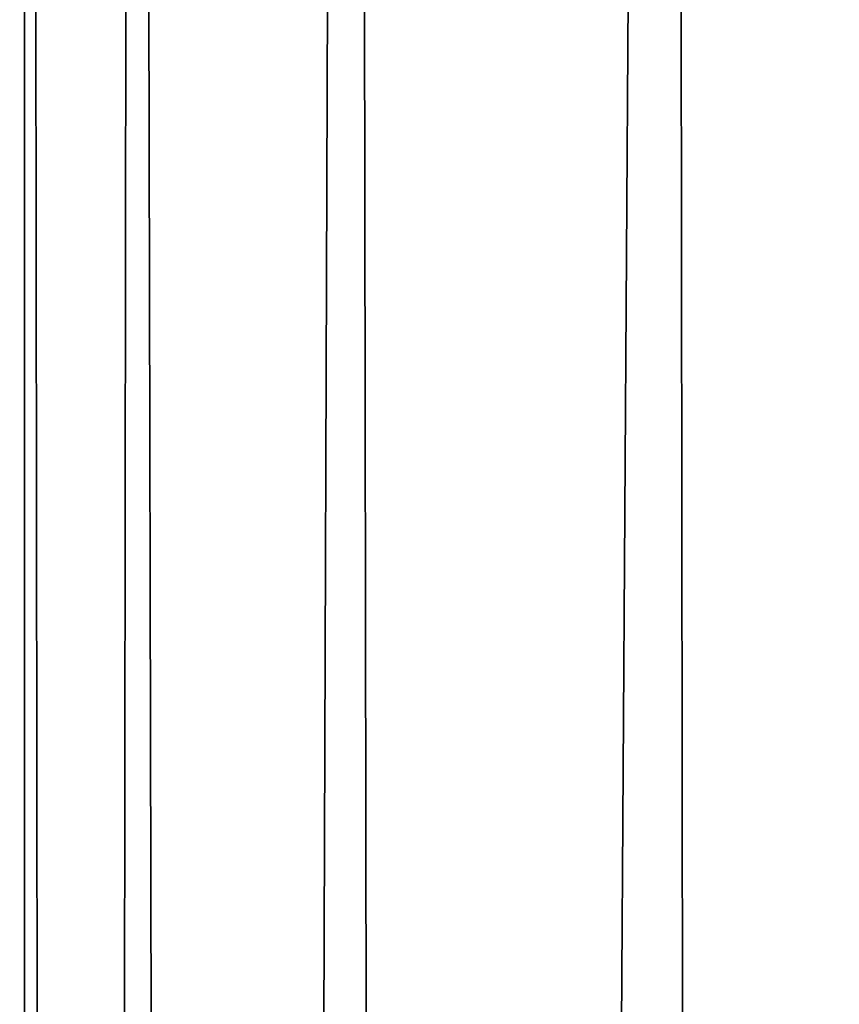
# Model space of a CAD drawing. Header units: metres. Extents: x -263 to 72, y -72 to 102.
# Tile 149 of 256: x -14.98 to -13.21, y 83.65 to 85.79. Entities that reach past the tile are written whole.
import ezdxf

# ---------------------------------------------------------------- set-up
doc = ezdxf.new("R2010")
doc.units = ezdxf.units.M
doc.layers.add('solid_FREE_STANDING_ONO_SW0004', color=7, linetype='CONTINUOUS')

msp = doc.modelspace()

# ---------------------------------------------------------------- linework, layer by layer
at = {"layer": 'solid_FREE_STANDING_ONO_SW0004'}
for points in [[(-14.970279, 100.5, 31.356197), (-14.846718, 17.566301, 30.16107), (-14.983201, 17.450033, 31.590286)], [(-14.970279, 100.5, 31.356197), (-14.983201, 17.450033, 31.590286), (-14.9832, 17.450035, 33.009731)], [(-14.970279, 100.5, 33.243805), (-14.9832, 17.450035, 33.009731), (-14.846715, 17.566305, 34.438953)], [(-14.970279, 100.5, 31.356197), (-14.9832, 17.450035, 33.009731), (-14.970279, 100.5, 33.243805)], [(-14.733212, 100.5, 29.483536), (-14.846718, 17.566301, 30.16107), (-14.970279, 100.5, 31.356197)], [(-14.970279, 100.5, 33.243805), (-14.846715, 17.566305, 34.438953), (-14.733212, 100.5, 35.116463)], [(-14.733212, 100.5, 29.483536), (-14.562979, 17.802237, 28.705618), (-14.846718, 17.566301, 30.16107)], [(-14.733212, 100.5, 35.116463), (-14.846715, 17.566305, 34.438953), (-14.562973, 17.802242, 35.894405)], [(-14.262833, 100.5, 27.655476), (-14.562979, 17.802237, 28.705618), (-14.733212, 100.5, 29.483536)], [(-14.733212, 100.5, 35.116463), (-14.562973, 17.802242, 35.894405), (-14.262833, 100.5, 36.944523)], [(-14.262833, 100.5, 27.655476), (-14.112088, 18.161745, 27.21582), (-14.562979, 17.802237, 28.705618)], [(-14.262833, 100.5, 36.944523), (-14.562973, 17.802242, 35.894405), (-14.112079, 18.161753, 37.384205)], [(-13.56659, 100.5, 25.900967), (-14.112088, 18.161745, 27.21582), (-14.262833, 100.5, 27.655476)], [(-14.262833, 100.5, 36.944523), (-14.112079, 18.161753, 37.384205), (-13.56659, 100.5, 38.699032)], [(-13.56659, 100.5, 25.900967), (-13.469981, 18.64295, 25.700027), (-14.112088, 18.161745, 27.21582)], [(-13.56659, 100.5, 38.699032), (-14.112079, 18.161753, 37.384205), (-13.469969, 18.64296, 38.899998)], [(-12.655509, 100.5, 24.247789), (-13.469981, 18.64295, 25.700027), (-13.56659, 100.5, 25.900967)], [(-13.56659, 100.5, 38.699032), (-13.469969, 18.64296, 38.899998), (-12.655509, 100.5, 40.352211)], [(-12.655509, 100.5, 24.247789), (-12.620222, 19.228365, 24.192595), (-13.469981, 18.64295, 25.700027)], [(-12.655509, 100.5, 40.352211), (-13.469969, 18.64296, 38.899998), (-12.620207, 19.228374, 40.407429)]]:
    msp.add_3dface(points, dxfattribs=at)

doc.saveas('drawing.dxf')
